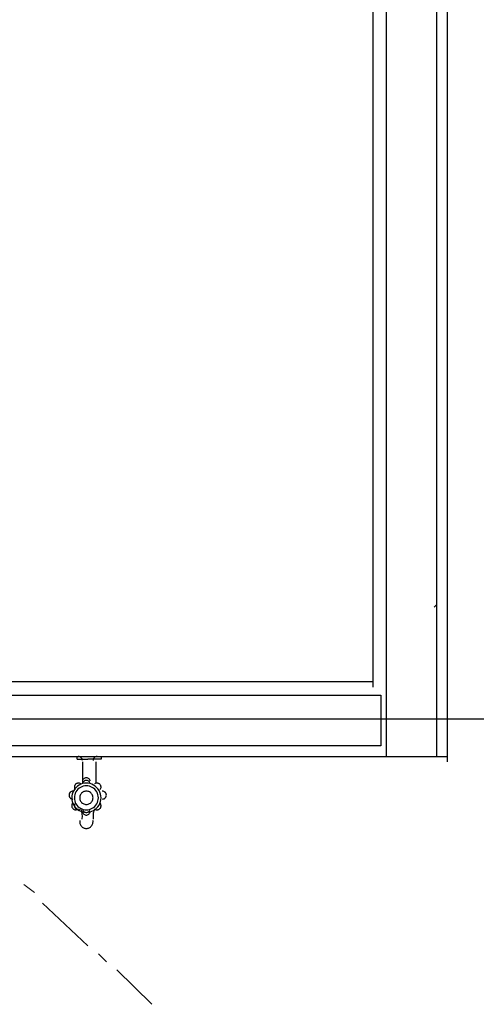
# Model space of a CAD drawing. Header units: millimetres. Extents: x 0 to 420, y 0 to 297.
# Tile 8 of 79: x 59.46 to 66.71, y 95.5 to 111.15. Entities that reach past the tile are written whole.
import ezdxf

# ---------------------------------------------------------------- set-up
doc = ezdxf.new("R2010")
doc.units = ezdxf.units.MM
doc.layers.add('LINE_000000', color=7, linetype='Continuous')

msp = doc.modelspace()

# ---------------------------------------------------------------- linework, layer by layer
at = {"layer": 'LINE_000000', "lineweight": 25}
for p, q in [((65.066, 118.533), (65.066, 100.542)), ((66.252, 99.356), (66.252, 118.533)), ((66.04, 101.812), (66.082, 101.854)), ((65.066, 100.626), (53.467, 100.626)), ((112.945, 100.034), (27.813, 100.034)), ((48.683, 99.441), (66.252, 99.441)), ((60.367, 99.441), (60.537, 99.441)), ((60.367, 99.399), (60.367, 99.441)), ((60.367, 99.399), (60.367, 99.399)), ((60.367, 99.399), (60.537, 99.399)), ((60.452, 99.356), (60.452, 99.018)), ((60.664, 99.356), (60.664, 99.018))]:
    msp.add_line(p, q, dxfattribs=at)
at = {"layer": 'LINE_000000', "lineweight": 13}
for p, q in [((59.521, 97.409), (59.69, 97.282)), ((59.817, 97.113), (60.537, 96.435)), ((60.706, 96.308), (60.833, 96.181)), ((61.002, 96.054), (61.553, 95.504))]:
    msp.add_line(p, q, dxfattribs=at)
at = {"layer": 'LINE_000000', "lineweight": 25}
for points in [[(65.278, 99.441), (66.082, 99.441), (66.082, 118.533), (65.278, 118.533), (65.278, 99.441)], [(57.15, 99.61), (57.15, 100.415), (65.193, 100.415), (65.193, 99.61), (57.15, 99.61)]]:
    msp.add_lwpolyline(points, close=True, dxfattribs=at)
for points in [[(60.452, 99.377), (60.451, 99.39), (60.447, 99.402), (60.441, 99.413), (60.433, 99.422), (60.424, 99.43), (60.413, 99.436), (60.401, 99.44), (60.388, 99.441)], [(60.537, 99.441), (60.748, 99.441), (60.748, 99.399), (60.537, 99.399)], [(60.685, 99.441), (60.672, 99.44), (60.66, 99.436), (60.649, 99.43), (60.64, 99.422), (60.632, 99.413), (60.626, 99.402), (60.623, 99.39), (60.621, 99.377)], [(60.516, 99.018), (60.485, 99.016), (60.455, 99.01), (60.427, 99), (60.4, 98.987), (60.374, 98.97), (60.352, 98.95), (60.331, 98.927), (60.314, 98.901), (60.3, 98.874), (60.291, 98.845), (60.285, 98.815), (60.283, 98.785), (60.285, 98.755), (60.291, 98.725), (60.3, 98.696), (60.314, 98.668), (60.331, 98.642), (60.352, 98.62), (60.374, 98.6), (60.4, 98.583), (60.427, 98.57), (60.455, 98.56), (60.485, 98.554), (60.516, 98.552)], [(60.416, 99.011), (60.407, 99.015), (60.397, 99.017), (60.388, 99.018), (60.378, 99.017), (60.369, 99.014), (60.36, 99.011), (60.351, 99.006), (60.344, 98.999), (60.337, 98.992), (60.332, 98.983), (60.328, 98.974), (60.326, 98.965), (60.325, 98.955), (60.326, 98.946), (60.328, 98.936), (60.331, 98.927)], [(60.427, 99.004), (60.417, 99.011), (60.407, 99.015), (60.396, 99.017), (60.384, 99.018), (60.373, 99.016), (60.363, 99.012), (60.353, 99.007), (60.344, 98.999), (60.336, 98.99), (60.331, 98.98), (60.327, 98.969), (60.325, 98.958), (60.325, 98.947), (60.328, 98.936), (60.332, 98.926), (60.338, 98.916)], [(60.511, 99.102), (60.501, 99.101), (60.491, 99.097), (60.482, 99.093), (60.474, 99.087), (60.467, 99.08), (60.461, 99.071), (60.456, 99.062), (60.453, 99.052)], [(60.511, 99.06), (60.503, 99.059), (60.495, 99.057), (60.487, 99.053), (60.48, 99.049), (60.473, 99.044), (60.468, 99.038), (60.463, 99.032), (60.458, 99.024)], [(60.515, 98.552), (60.546, 98.554), (60.576, 98.56), (60.604, 98.57), (60.631, 98.583), (60.657, 98.6), (60.679, 98.62), (60.7, 98.642), (60.717, 98.668), (60.731, 98.696), (60.741, 98.725), (60.746, 98.755), (60.748, 98.785), (60.746, 98.815), (60.741, 98.845), (60.731, 98.874), (60.717, 98.901), (60.7, 98.927), (60.679, 98.95), (60.657, 98.97), (60.631, 98.987), (60.604, 99), (60.576, 99.01), (60.546, 99.016), (60.515, 99.018)], [(60.578, 99.052), (60.575, 99.062), (60.57, 99.071), (60.564, 99.08), (60.557, 99.087), (60.549, 99.093), (60.54, 99.097), (60.53, 99.101), (60.52, 99.102)], [(60.573, 99.024), (60.568, 99.032), (60.563, 99.038), (60.558, 99.044), (60.551, 99.049), (60.544, 99.053), (60.536, 99.057), (60.528, 99.059), (60.52, 99.06)], [(60.735, 98.916), (60.742, 98.926), (60.746, 98.936), (60.748, 98.947), (60.748, 98.958), (60.746, 98.969), (60.743, 98.98), (60.737, 98.99), (60.73, 98.999), (60.721, 99.007), (60.711, 99.012), (60.7, 99.016), (60.689, 99.018), (60.678, 99.017), (60.667, 99.015), (60.656, 99.011), (60.646, 99.004)], [(60.742, 98.927), (60.746, 98.936), (60.748, 98.946), (60.748, 98.955), (60.747, 98.965), (60.745, 98.974), (60.741, 98.983), (60.736, 98.992), (60.73, 98.999), (60.722, 99.006), (60.714, 99.011), (60.705, 99.014), (60.695, 99.017), (60.686, 99.018), (60.676, 99.017), (60.667, 99.015), (60.657, 99.011)], [(60.304, 98.891), (60.291, 98.889), (60.279, 98.886), (60.269, 98.88), (60.259, 98.873), (60.252, 98.863), (60.246, 98.853), (60.242, 98.841), (60.24, 98.829), (60.241, 98.816), (60.245, 98.804), (60.25, 98.793), (60.257, 98.784), (60.266, 98.776), (60.277, 98.77), (60.289, 98.766), (60.301, 98.764)], [(60.29, 98.889), (60.28, 98.886), (60.27, 98.881), (60.262, 98.875), (60.255, 98.867), (60.249, 98.859), (60.244, 98.849), (60.242, 98.839), (60.24, 98.829), (60.241, 98.818), (60.243, 98.808), (60.247, 98.798), (60.253, 98.789), (60.26, 98.782), (60.268, 98.775), (60.277, 98.77), (60.287, 98.766)], [(60.516, 98.975), (60.491, 98.974), (60.467, 98.969), (60.443, 98.961), (60.421, 98.95), (60.4, 98.936), (60.381, 98.92), (60.365, 98.901), (60.351, 98.88), (60.339, 98.858), (60.331, 98.834), (60.327, 98.81), (60.325, 98.785), (60.327, 98.76), (60.331, 98.736), (60.339, 98.712), (60.351, 98.689), (60.365, 98.668), (60.381, 98.649), (60.4, 98.633), (60.421, 98.62), (60.443, 98.609), (60.467, 98.601), (60.491, 98.596), (60.516, 98.594)], [(60.516, 98.891), (60.502, 98.89), (60.489, 98.887), (60.475, 98.883), (60.463, 98.877), (60.452, 98.869), (60.441, 98.86), (60.432, 98.85), (60.424, 98.838), (60.418, 98.825), (60.413, 98.812), (60.411, 98.799), (60.41, 98.785), (60.411, 98.771), (60.413, 98.758), (60.418, 98.744), (60.424, 98.732), (60.432, 98.72), (60.441, 98.71), (60.452, 98.7), (60.463, 98.693), (60.475, 98.687), (60.489, 98.682), (60.502, 98.68), (60.516, 98.679)], [(60.515, 98.594), (60.54, 98.596), (60.564, 98.601), (60.588, 98.609), (60.61, 98.62), (60.631, 98.633), (60.65, 98.649), (60.666, 98.668), (60.68, 98.689), (60.692, 98.712), (60.7, 98.736), (60.704, 98.76), (60.706, 98.785), (60.704, 98.81), (60.7, 98.834), (60.692, 98.858), (60.68, 98.88), (60.666, 98.901), (60.65, 98.92), (60.631, 98.936), (60.61, 98.95), (60.588, 98.961), (60.564, 98.969), (60.54, 98.974), (60.515, 98.975)], [(60.515, 98.679), (60.529, 98.68), (60.542, 98.682), (60.556, 98.687), (60.568, 98.693), (60.579, 98.7), (60.59, 98.71), (60.599, 98.72), (60.607, 98.732), (60.613, 98.744), (60.618, 98.758), (60.62, 98.771), (60.621, 98.785), (60.62, 98.799), (60.618, 98.812), (60.613, 98.825), (60.607, 98.838), (60.599, 98.85), (60.59, 98.86), (60.579, 98.869), (60.568, 98.877), (60.556, 98.883), (60.542, 98.887), (60.529, 98.89), (60.515, 98.891)], [(60.772, 98.764), (60.785, 98.766), (60.796, 98.77), (60.807, 98.776), (60.816, 98.784), (60.823, 98.793), (60.829, 98.804), (60.832, 98.816), (60.833, 98.829), (60.831, 98.841), (60.828, 98.853), (60.822, 98.863), (60.814, 98.873), (60.805, 98.88), (60.794, 98.886), (60.782, 98.889), (60.769, 98.891)], [(60.786, 98.766), (60.797, 98.77), (60.806, 98.775), (60.814, 98.782), (60.82, 98.789), (60.826, 98.798), (60.83, 98.808), (60.832, 98.818), (60.833, 98.829), (60.832, 98.839), (60.829, 98.849), (60.825, 98.859), (60.819, 98.867), (60.811, 98.875), (60.803, 98.881), (60.794, 98.886), (60.784, 98.889)], [(60.301, 98.702), (60.293, 98.693), (60.287, 98.682), (60.284, 98.67), (60.283, 98.658), (60.284, 98.646), (60.287, 98.635), (60.293, 98.624), (60.3, 98.614), (60.31, 98.606), (60.321, 98.6), (60.332, 98.596), (60.344, 98.594), (60.356, 98.595), (60.368, 98.598), (60.379, 98.603), (60.389, 98.611)], [(60.642, 98.611), (60.652, 98.603), (60.663, 98.598), (60.675, 98.595), (60.687, 98.594), (60.699, 98.596), (60.71, 98.6), (60.721, 98.606), (60.731, 98.614), (60.738, 98.624), (60.744, 98.635), (60.747, 98.646), (60.748, 98.658), (60.747, 98.67), (60.744, 98.682), (60.738, 98.693), (60.73, 98.702)], [(60.335, 98.692), (60.33, 98.682), (60.327, 98.672), (60.325, 98.662), (60.325, 98.652), (60.327, 98.642), (60.331, 98.632), (60.336, 98.622), (60.342, 98.614), (60.351, 98.607), (60.36, 98.601), (60.369, 98.597), (60.379, 98.595), (60.39, 98.594), (60.4, 98.595), (60.41, 98.598), (60.42, 98.603)], [(60.449, 98.443), (60.451, 98.462), (60.452, 98.481), (60.452, 98.5), (60.451, 98.519), (60.449, 98.538), (60.446, 98.556), (60.442, 98.575), (60.436, 98.593)], [(60.454, 98.557), (60.458, 98.547), (60.463, 98.538), (60.469, 98.53), (60.477, 98.523), (60.486, 98.517), (60.495, 98.513), (60.506, 98.51), (60.517, 98.51)], [(60.459, 98.586), (60.464, 98.579), (60.469, 98.572), (60.476, 98.566), (60.483, 98.561), (60.491, 98.557), (60.499, 98.554), (60.508, 98.552), (60.517, 98.552)], [(60.515, 98.552), (60.523, 98.552), (60.532, 98.554), (60.54, 98.557), (60.548, 98.561), (60.555, 98.566), (60.562, 98.572), (60.567, 98.579), (60.572, 98.586)], [(60.515, 98.51), (60.525, 98.51), (60.536, 98.513), (60.545, 98.517), (60.554, 98.523), (60.562, 98.53), (60.568, 98.538), (60.573, 98.547), (60.577, 98.557)], [(60.637, 98.593), (60.632, 98.575), (60.628, 98.556), (60.625, 98.538), (60.623, 98.519), (60.622, 98.5), (60.621, 98.481), (60.622, 98.462), (60.624, 98.443)], [(60.653, 98.603), (60.663, 98.598), (60.673, 98.595), (60.684, 98.594), (60.694, 98.595), (60.704, 98.597), (60.714, 98.601), (60.723, 98.607), (60.731, 98.614), (60.738, 98.622), (60.743, 98.632), (60.746, 98.642), (60.748, 98.652), (60.748, 98.662), (60.747, 98.672), (60.743, 98.682), (60.738, 98.692)], [(60.412, 98.425), (60.41, 98.413), (60.41, 98.401), (60.411, 98.39), (60.413, 98.378), (60.416, 98.367), (60.421, 98.357), (60.427, 98.346), (60.434, 98.337), (60.442, 98.328), (60.45, 98.32), (60.46, 98.314), (60.47, 98.308), (60.481, 98.304), (60.492, 98.301), (60.504, 98.299), (60.516, 98.298)], [(60.516, 98.298), (60.527, 98.299), (60.539, 98.301), (60.55, 98.304), (60.561, 98.308), (60.571, 98.314), (60.581, 98.32), (60.589, 98.328), (60.597, 98.337), (60.604, 98.346), (60.61, 98.357), (60.615, 98.367), (60.618, 98.378), (60.62, 98.39), (60.621, 98.401), (60.621, 98.413), (60.619, 98.425)]]:
    msp.add_lwpolyline(points, dxfattribs=at)

doc.saveas('drawing.dxf')
